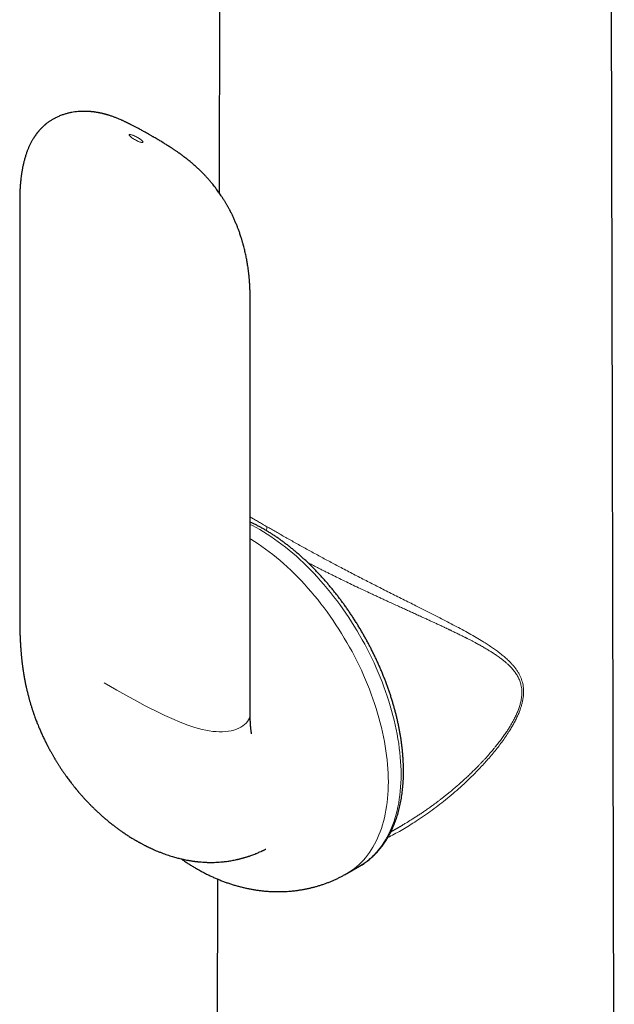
# Model space of a CAD drawing. Header units: millimetres. Extents: x 8 to 775, y 12 to 733.
# Tile 36 of 74: x 709 to 744, y 144 to 202. Entities that reach past the tile are written whole.
import ezdxf

# ---------------------------------------------------------------- set-up
doc = ezdxf.new("R2010")
doc.units = ezdxf.units.MM

msp = doc.modelspace()

# ---------------------------------------------------------------- linework, layer by layer
at = {"color": 7, "linetype": 'Continuous', "lineweight": 30}
for p, q in [((744.232, 123.914), (744, 232.438)), ((720.88, 228.274), (720.802, 191.577)), ((708.978, 191.089), (708.978, 166.511)), ((722.643, 160.734), (722.643, 185.312)), ((730.988, 153.732), (731.672, 154.126)), ((731.668, 154.125), (731.672, 154.127)), ((728.381, 151.26), (729.134, 151.694)), ((720.715, 150.927), (720.655, 123.092))]:
    msp.add_line(p, q, dxfattribs=at)
at = {"color": 252, "linetype": 'Continuous', "lineweight": 0, "flags": 128}
for points in [[(729.134, 151.694), (729.134, 151.695), (729.287, 151.788), (729.436, 151.888), (729.581, 151.995), (729.721, 152.108), (729.857, 152.229), (729.988, 152.356), (730.114, 152.49), (730.236, 152.63), (730.353, 152.776), (730.465, 152.929), (730.572, 153.088), (730.675, 153.253), (730.772, 153.425), (730.863, 153.602), (730.95, 153.784), (731.031, 153.972), (731.107, 154.166), (731.178, 154.365), (731.243, 154.57), (731.302, 154.779), (731.356, 154.993), (731.404, 155.212), (731.447, 155.436), (731.484, 155.664), (731.516, 155.896), (731.542, 156.133), (731.562, 156.373), (731.576, 156.618), (731.585, 156.866), (731.587, 157.117), (731.585, 157.372), (731.576, 157.63), (731.562, 157.891), (731.542, 158.155), (731.516, 158.421), (731.484, 158.69), (731.447, 158.961), (731.404, 159.234), (731.356, 159.509), (731.302, 159.785), (731.243, 160.063), (731.178, 160.343), (731.107, 160.623), (731.031, 160.904), (730.95, 161.186), (730.863, 161.469), (730.772, 161.752), (730.675, 162.035), (730.572, 162.318), (730.465, 162.601), (730.353, 162.883), (730.236, 163.165), (730.114, 163.446), (729.988, 163.725), (729.857, 164.004), (729.721, 164.281), (729.581, 164.557), (729.436, 164.831), (729.287, 165.102), (729.134, 165.372), (728.977, 165.639), (728.816, 165.904), (728.651, 166.166), (728.483, 166.426), (728.311, 166.682), (728.135, 166.935), (727.956, 167.184), (727.774, 167.43), (727.588, 167.672), (727.4, 167.91), (727.208, 168.145), (727.014, 168.374), (726.818, 168.6), (726.619, 168.821), (726.417, 169.037), (726.214, 169.249), (726.008, 169.455), (725.8, 169.656), (725.591, 169.852), (725.38, 170.043), (725.167, 170.228), (724.953, 170.407), (724.738, 170.581), (724.522, 170.748), (724.305, 170.91), (724.088, 171.065), (723.869, 171.214), (723.651, 171.357), (723.431, 171.494), (723.212, 171.624), (722.993, 171.747), (722.774, 171.863), (722.643, 171.93)], [(728.381, 151.26), (728.382, 151.26), (728.535, 151.353), (728.683, 151.453), (728.828, 151.56), (728.968, 151.674), (729.104, 151.794), (729.235, 151.921), (729.362, 152.055), (729.483, 152.195), (729.6, 152.342), (729.713, 152.495), (729.82, 152.654), (729.922, 152.819), (730.019, 152.99), (730.111, 153.167), (730.197, 153.35), (730.278, 153.538), (730.354, 153.732), (730.425, 153.931), (730.49, 154.135), (730.549, 154.344), (730.603, 154.558), (730.652, 154.778), (730.694, 155.001), (730.732, 155.229), (730.763, 155.462), (730.789, 155.698), (730.809, 155.939), (730.823, 156.183), (730.832, 156.431), (730.835, 156.683), (730.832, 156.937), (730.823, 157.195), (730.809, 157.456), (730.789, 157.72), (730.763, 157.986), (730.732, 158.255), (730.694, 158.526), (730.652, 158.799), (730.603, 159.074), (730.549, 159.351), (730.49, 159.629), (730.425, 159.908), (730.354, 160.188), (730.278, 160.47), (730.197, 160.752), (730.111, 161.034), (730.019, 161.317), (729.922, 161.6), (729.82, 161.883), (729.713, 162.166), (729.6, 162.448), (729.483, 162.73), (729.362, 163.011), (729.235, 163.291), (729.104, 163.569), (728.968, 163.847), (728.828, 164.122), (728.683, 164.396), (728.535, 164.668), (728.382, 164.937), (728.225, 165.205), (728.064, 165.47), (727.899, 165.732), (727.73, 165.991), (727.558, 166.247), (727.382, 166.5), (727.203, 166.75), (727.021, 166.995), (726.835, 167.238), (726.647, 167.476), (726.456, 167.71), (726.262, 167.94), (726.065, 168.165), (725.866, 168.386), (725.664, 168.603), (725.461, 168.814), (725.255, 169.02), (725.047, 169.222), (724.838, 169.418), (724.627, 169.608), (724.415, 169.793), (724.201, 169.972), (723.986, 170.146), (723.77, 170.314), (723.553, 170.475), (723.335, 170.631), (723.116, 170.78), (722.898, 170.923), (722.679, 171.059), (722.643, 171.081)], [(722.641, 160.734), (722.642, 160.691), (722.627, 160.575), (722.595, 160.463), (722.546, 160.358), (722.483, 160.258), (722.405, 160.165), (722.313, 160.078), (722.208, 159.999), (722.09, 159.926), (721.962, 159.862), (721.823, 159.805), (721.674, 159.756), (721.516, 159.716), (721.349, 159.686), (721.176, 159.664), (720.995, 159.652), (720.809, 159.65), (720.618, 159.658), (720.422, 159.677), (720.221, 159.705), (720.015, 159.743), (719.803, 159.791), (719.586, 159.847), (719.361, 159.912), (719.131, 159.986), (718.893, 160.069), (718.648, 160.161), (718.396, 160.261), (718.135, 160.37), (717.868, 160.488), (717.592, 160.614), (717.313, 160.746), (717.026, 160.886), (716.731, 161.035), (716.427, 161.191), (716.108, 161.359), (715.78, 161.536), (715.442, 161.721), (715.094, 161.914), (714.736, 162.115), (714.368, 162.324), (713.989, 162.542), (713.989, 162.542)]]:
    msp.add_lwpolyline(points, dxfattribs=at)
at = {"color": 7, "linetype": 'Continuous', "lineweight": 30}
for points, knots in [([(722.643, 185.313), (722.643, 185.361), (722.642, 185.455), (722.64, 185.592), (722.637, 185.718), (722.633, 185.831), (722.629, 185.928), (722.625, 186.008), (722.622, 186.074), (722.618, 186.129), (722.615, 186.18), (722.612, 186.232), (722.608, 186.293), (722.602, 186.369), (722.594, 186.459), (722.585, 186.558), (722.575, 186.662), (722.564, 186.769), (722.551, 186.876), (722.538, 186.98), (722.517, 187.139), (722.485, 187.349), (722.438, 187.622), (722.384, 187.894), (722.32, 188.175), (722.265, 188.393), (722.222, 188.549), (722.199, 188.634), (722.176, 188.712), (722.152, 188.791), (722.125, 188.879), (722.094, 188.978), (722.059, 189.084), (722.022, 189.192), (721.985, 189.295), (721.95, 189.391), (721.916, 189.48), (721.882, 189.567), (721.845, 189.661), (721.804, 189.76), (721.762, 189.859), (721.72, 189.956), (721.675, 190.055), (721.631, 190.151), (721.589, 190.239), (721.549, 190.32), (721.518, 190.383), (721.491, 190.435), (721.469, 190.479), (721.442, 190.529), (721.413, 190.585), (721.381, 190.644), (721.35, 190.702), (721.321, 190.753), (721.293, 190.803), (721.261, 190.86), (721.22, 190.929), (721.177, 191.002), (721.134, 191.073), (721.092, 191.14), (721.052, 191.204), (721.013, 191.265), (720.972, 191.328), (720.918, 191.41), (720.85, 191.509), (720.771, 191.622), (720.692, 191.731), (720.616, 191.832), (720.544, 191.926), (720.466, 192.025), (720.389, 192.121), (720.317, 192.207), (720.253, 192.281), (720.185, 192.36), (720.115, 192.439), (720.045, 192.515), (719.979, 192.586), (719.913, 192.656), (719.841, 192.73), (719.77, 192.802), (719.694, 192.877), (719.621, 192.947), (719.541, 193.023), (719.466, 193.093), (719.384, 193.166), (719.304, 193.237), (719.221, 193.309), (719.131, 193.385), (719.043, 193.458), (718.954, 193.529), (718.87, 193.596), (718.799, 193.651), (718.739, 193.696), (718.696, 193.729), (718.649, 193.763), (718.6, 193.8), (718.552, 193.835), (718.508, 193.866), (718.466, 193.896), (718.421, 193.928), (718.363, 193.969), (718.298, 194.015), (718.231, 194.06), (718.171, 194.101), (718.108, 194.143), (718.034, 194.191), (717.945, 194.249), (717.849, 194.311), (717.751, 194.373), (717.659, 194.43), (717.568, 194.487), (717.463, 194.551), (717.354, 194.616), (717.235, 194.687), (717.124, 194.753), (717.013, 194.818), (716.923, 194.87), (716.85, 194.912), (716.789, 194.948), (716.721, 194.987), (716.646, 195.03), (716.561, 195.078), (716.47, 195.129), (716.374, 195.184), (716.274, 195.239), (716.174, 195.294), (716.078, 195.347), (715.989, 195.395), (715.903, 195.441), (715.82, 195.485), (715.742, 195.526), (715.668, 195.564), (715.603, 195.597), (715.543, 195.628), (715.49, 195.654), (715.44, 195.679), (715.395, 195.701), (715.35, 195.723), (715.303, 195.746), (715.248, 195.772), (715.187, 195.8), (715.122, 195.83), (715.055, 195.861), (714.975, 195.896), (714.886, 195.934), (714.791, 195.973), (714.705, 196.008), (714.626, 196.038), (714.54, 196.07), (714.452, 196.102), (714.367, 196.131), (714.302, 196.152), (714.252, 196.168), (714.204, 196.182), (714.148, 196.199), (714.089, 196.216), (714.037, 196.23), (713.999, 196.24), (713.967, 196.248), (713.937, 196.256), (713.903, 196.264), (713.854, 196.275), (713.793, 196.289), (713.73, 196.302), (713.675, 196.313), (713.622, 196.323), (713.563, 196.333), (713.495, 196.344), (713.425, 196.354), (713.361, 196.362), (713.307, 196.368), (713.259, 196.373), (713.212, 196.378), (713.164, 196.382), (713.096, 196.387), (713.006, 196.392), (712.895, 196.396), (712.783, 196.396), (712.671, 196.394), (712.56, 196.39), (712.42, 196.38), (712.255, 196.362), (712.065, 196.332), (711.88, 196.294), (711.724, 196.253), (711.6, 196.215), (711.502, 196.182), (711.399, 196.144), (711.295, 196.102), (711.198, 196.058), (711.116, 196.018), (711.04, 195.979), (710.962, 195.936), (710.881, 195.888), (710.805, 195.84), (710.744, 195.799), (710.693, 195.764), (710.645, 195.729), (710.592, 195.689), (710.543, 195.65), (710.499, 195.614), (710.464, 195.584), (710.43, 195.554), (710.393, 195.521), (710.351, 195.482), (710.31, 195.443), (710.276, 195.409), (710.248, 195.38), (710.222, 195.353), (710.197, 195.326), (710.169, 195.296), (710.138, 195.261), (710.105, 195.223), (710.074, 195.186), (710.046, 195.151), (710.018, 195.115), (709.984, 195.071), (709.946, 195.021), (709.911, 194.972), (709.883, 194.93), (709.859, 194.896), (709.839, 194.865), (709.818, 194.833), (709.792, 194.791), (709.76, 194.739), (709.722, 194.674), (709.684, 194.607), (709.646, 194.535), (709.607, 194.459), (709.568, 194.377), (709.529, 194.293), (709.494, 194.211), (709.461, 194.132), (709.432, 194.059), (709.405, 193.986), (709.376, 193.907), (709.346, 193.816), (709.314, 193.718), (709.284, 193.615), (709.257, 193.52), (709.235, 193.437), (709.218, 193.369), (709.203, 193.307), (709.19, 193.25), (709.177, 193.189), (709.162, 193.12), (709.146, 193.042), (709.131, 192.961), (709.117, 192.882), (709.105, 192.809), (709.094, 192.741), (709.083, 192.673), (709.073, 192.597), (709.059, 192.496), (709.045, 192.374), (709.03, 192.237), (709.018, 192.106), (709.008, 191.972), (709.001, 191.862), (708.996, 191.78), (708.994, 191.73), (708.991, 191.681), (708.989, 191.635), (708.987, 191.586), (708.985, 191.531), (708.983, 191.465), (708.981, 191.389), (708.98, 191.3), (708.978, 191.2), (708.978, 191.129), (708.978, 191.091)], [0, 0, 0, 0, 0.006304, 0.012167, 0.017602, 0.022448, 0.026561, 0.029959, 0.032572, 0.034897, 0.036976, 0.038983, 0.041423, 0.044688, 0.048514, 0.05271, 0.057028, 0.061464, 0.065986, 0.070274, 0.074274, 0.085588, 0.096055, 0.107587, 0.118535, 0.130055, 0.133945, 0.137368, 0.140258, 0.143359, 0.146909, 0.150885, 0.155329, 0.159742, 0.163917, 0.167853, 0.171419, 0.174669, 0.178506, 0.182836, 0.186776, 0.190636, 0.194886, 0.198924, 0.202584, 0.205831, 0.208992, 0.210567, 0.212377, 0.214496, 0.216916, 0.219442, 0.221988, 0.224254, 0.226036, 0.228421, 0.231585, 0.235009, 0.237946, 0.240838, 0.243884, 0.246378, 0.248986, 0.252229, 0.257406, 0.262485, 0.267918, 0.272448, 0.276658, 0.281398, 0.286732, 0.290584, 0.294152, 0.29792, 0.302422, 0.306318, 0.309861, 0.313608, 0.317418, 0.321846, 0.325413, 0.329885, 0.333702, 0.338492, 0.341989, 0.346816, 0.351265, 0.355222, 0.360955, 0.365266, 0.369042, 0.374215, 0.376302, 0.378387, 0.380896, 0.38358, 0.386134, 0.388333, 0.390495, 0.392731, 0.395369, 0.399746, 0.402934, 0.405805, 0.409155, 0.412807, 0.417498, 0.423241, 0.428029, 0.43283, 0.437899, 0.442535, 0.449551, 0.45504, 0.461411, 0.467214, 0.472408, 0.47553, 0.478616, 0.482118, 0.48606, 0.490448, 0.495287, 0.500073, 0.505242, 0.510381, 0.515158, 0.519571, 0.523619, 0.527917, 0.531701, 0.535064, 0.538628, 0.541186, 0.54385, 0.546307, 0.548491, 0.550458, 0.552761, 0.555369, 0.558393, 0.561561, 0.564789, 0.568076, 0.573111, 0.577545, 0.581531, 0.585313, 0.588835, 0.593795, 0.597833, 0.600873, 0.602984, 0.605035, 0.607623, 0.611072, 0.613272, 0.615001, 0.616443, 0.617794, 0.61925, 0.621199, 0.624738, 0.627645, 0.630059, 0.632369, 0.634971, 0.638286, 0.641735, 0.644633, 0.646957, 0.649067, 0.651154, 0.653295, 0.655563, 0.660241, 0.66531, 0.670201, 0.675055, 0.67999, 0.684811, 0.693461, 0.701611, 0.709815, 0.718142, 0.722412, 0.726635, 0.731499, 0.736624, 0.741331, 0.745339, 0.748702, 0.752612, 0.756943, 0.761142, 0.764499, 0.766655, 0.769271, 0.772449, 0.775336, 0.777719, 0.779855, 0.781599, 0.783757, 0.78652, 0.789227, 0.791365, 0.793034, 0.794718, 0.796331, 0.798125, 0.800245, 0.80268, 0.804957, 0.806819, 0.808708, 0.811283, 0.814449, 0.817269, 0.819567, 0.821323, 0.82297, 0.824691, 0.826489, 0.829734, 0.833122, 0.836859, 0.840338, 0.844256, 0.848654, 0.852902, 0.857, 0.860975, 0.864595, 0.867818, 0.871757, 0.876172, 0.880935, 0.885932, 0.890902, 0.894453, 0.897671, 0.900545, 0.90307, 0.905766, 0.909027, 0.912726, 0.916471, 0.920235, 0.923687, 0.926564, 0.929544, 0.932987, 0.936792, 0.943398, 0.949484, 0.955193, 0.961009, 0.967443, 0.969766, 0.97199, 0.974113, 0.976134, 0.978138, 0.980614, 0.98346, 0.98681, 0.990674, 0.995067, 1, 1, 1, 1]), ([(729.133, 151.694), (729.16, 151.71), (729.229, 151.75), (729.337, 151.818), (729.457, 151.899), (729.574, 151.985), (729.689, 152.075), (729.801, 152.168), (729.91, 152.266), (730.017, 152.368), (730.121, 152.473), (730.221, 152.583), (730.32, 152.697), (730.415, 152.814), (730.507, 152.936), (730.596, 153.061), (730.682, 153.19), (730.765, 153.323), (730.845, 153.459), (730.921, 153.599), (730.994, 153.743), (731.064, 153.89), (731.131, 154.04), (731.194, 154.194), (731.254, 154.351), (731.311, 154.511), (731.364, 154.675), (731.414, 154.841), (731.46, 155.011), (731.502, 155.183), (731.541, 155.359), (731.577, 155.537), (731.609, 155.717), (731.637, 155.9), (731.662, 156.086), (731.683, 156.274), (731.7, 156.464), (731.714, 156.657), (731.724, 156.852), (731.731, 157.049), (731.734, 157.247), (731.734, 157.448), (731.73, 157.65), (731.722, 157.855), (731.711, 158.06), (731.696, 158.268), (731.678, 158.477), (731.656, 158.687), (731.631, 158.898), (731.602, 159.111), (731.57, 159.325), (731.534, 159.539), (731.495, 159.755), (731.452, 159.972), (731.406, 160.189), (731.357, 160.407), (731.304, 160.626), (731.248, 160.845), (731.188, 161.064), (731.126, 161.284), (731.06, 161.504), (730.991, 161.725), (730.918, 161.945), (730.843, 162.165), (730.764, 162.385), (730.683, 162.605), (730.598, 162.825), (730.51, 163.044), (730.42, 163.263), (730.326, 163.482), (730.23, 163.699), (730.13, 163.916), (730.028, 164.132), (729.923, 164.348), (729.815, 164.562), (729.705, 164.775), (729.592, 164.987), (729.476, 165.198), (729.358, 165.408), (729.238, 165.616), (729.114, 165.822), (728.989, 166.027), (728.861, 166.231), (728.731, 166.432), (728.598, 166.632), (728.464, 166.83), (728.327, 167.026), (728.188, 167.22), (728.047, 167.412), (727.904, 167.601), (727.759, 167.788), (727.613, 167.973), (727.464, 168.155), (727.314, 168.335), (727.162, 168.513), (727.008, 168.687), (726.853, 168.859), (726.696, 169.028), (726.538, 169.194), (726.379, 169.357), (726.218, 169.518), (726.056, 169.675), (725.893, 169.829), (725.728, 169.979), (725.563, 170.127), (725.396, 170.271), (725.228, 170.411), (725.06, 170.549), (724.891, 170.682), (724.721, 170.812), (724.55, 170.939), (724.379, 171.062), (724.207, 171.181), (724.035, 171.296), (723.862, 171.407), (723.689, 171.515), (723.515, 171.618), (723.342, 171.718), (723.168, 171.813), (722.994, 171.904), (722.82, 171.991), (722.703, 172.048), (722.644, 172.075), (722.643, 172.075)], [0, 0, 0, 0, 0.005236, 0.013301, 0.021367, 0.029436, 0.03751, 0.045591, 0.05368, 0.061781, 0.069894, 0.07802, 0.086162, 0.094319, 0.102493, 0.110685, 0.118893, 0.12712, 0.135363, 0.143624, 0.151901, 0.160195, 0.168503, 0.176826, 0.185162, 0.193511, 0.201871, 0.210241, 0.21862, 0.227007, 0.235402, 0.243803, 0.252209, 0.260619, 0.269034, 0.277451, 0.28587, 0.294292, 0.302714, 0.311137, 0.31956, 0.327983, 0.336405, 0.344827, 0.353247, 0.361666, 0.370084, 0.3785, 0.386915, 0.395328, 0.403739, 0.412148, 0.420555, 0.428961, 0.437365, 0.445767, 0.454167, 0.462565, 0.470962, 0.479357, 0.48775, 0.496142, 0.504533, 0.512922, 0.52131, 0.529696, 0.538081, 0.546466, 0.554849, 0.563232, 0.571613, 0.579994, 0.588374, 0.596754, 0.605133, 0.613512, 0.62189, 0.630269, 0.638647, 0.647025, 0.655403, 0.663781, 0.672159, 0.680538, 0.688917, 0.697297, 0.705677, 0.714058, 0.722439, 0.730821, 0.739204, 0.747588, 0.755974, 0.76436, 0.772747, 0.781136, 0.789527, 0.797918, 0.806312, 0.814706, 0.823103, 0.831501, 0.839902, 0.848304, 0.856707, 0.865113, 0.873521, 0.881931, 0.890343, 0.898757, 0.907173, 0.91559, 0.92401, 0.932431, 0.940855, 0.949279, 0.957705, 0.966132, 0.974561, 0.982989, 0.991419, 0.999848, 1, 1, 1, 1]), ([(708.978, 166.513), (708.978, 166.456), (708.978, 166.345), (708.979, 166.186), (708.981, 166.041), (708.983, 165.91), (708.985, 165.793), (708.988, 165.691), (708.99, 165.604), (708.992, 165.532), (708.994, 165.477), (708.995, 165.435), (708.996, 165.403), (708.997, 165.371), (708.999, 165.336), (709, 165.292), (709.003, 165.239), (709.005, 165.179), (709.008, 165.115), (709.011, 165.052), (709.014, 164.99), (709.018, 164.931), (709.021, 164.867), (709.025, 164.801), (709.03, 164.733), (709.033, 164.674), (709.037, 164.625), (709.04, 164.581), (709.043, 164.537), (709.047, 164.487), (709.052, 164.428), (709.057, 164.362), (709.063, 164.289), (709.07, 164.209), (709.078, 164.131), (709.085, 164.06), (709.09, 164.005), (709.095, 163.959), (709.1, 163.916), (709.105, 163.872), (709.11, 163.826), (709.115, 163.778), (709.122, 163.726), (709.128, 163.675), (709.134, 163.626), (709.14, 163.576), (709.147, 163.528), (709.152, 163.485), (709.157, 163.453), (709.161, 163.42), (709.167, 163.381), (709.173, 163.338), (709.179, 163.298), (709.185, 163.26), (709.192, 163.21), (709.201, 163.153), (709.211, 163.092), (709.22, 163.038), (709.228, 162.991), (709.235, 162.949), (709.241, 162.914), (709.247, 162.879), (709.254, 162.842), (709.261, 162.803), (709.267, 162.767), (709.274, 162.734), (709.28, 162.7), (709.287, 162.662), (709.295, 162.625), (709.302, 162.589), (709.309, 162.55), (709.319, 162.505), (709.328, 162.459), (709.337, 162.417), (709.346, 162.375), (709.356, 162.329), (709.37, 162.266), (709.387, 162.189), (709.409, 162.096), (709.431, 162.004), (709.455, 161.912), (709.479, 161.816), (709.504, 161.722), (709.528, 161.635), (709.548, 161.559), (709.57, 161.485), (709.592, 161.407), (709.617, 161.324), (709.643, 161.237), (709.671, 161.147), (709.699, 161.059), (709.725, 160.977), (709.747, 160.911), (709.766, 160.855), (709.784, 160.802), (709.803, 160.745), (709.828, 160.673), (709.862, 160.578), (709.901, 160.47), (709.944, 160.356), (709.983, 160.254), (710.026, 160.144), (710.071, 160.033), (710.117, 159.922), (710.163, 159.814), (710.208, 159.71), (710.258, 159.594), (710.31, 159.481), (710.364, 159.365), (710.416, 159.254), (710.459, 159.164), (710.491, 159.098), (710.514, 159.053), (710.533, 159.015), (710.549, 158.984), (710.565, 158.951), (710.585, 158.912), (710.607, 158.868), (710.628, 158.828), (710.647, 158.791), (710.669, 158.749), (710.697, 158.697), (710.728, 158.639), (710.76, 158.58), (710.789, 158.526), (710.821, 158.468), (710.856, 158.405), (710.895, 158.336), (710.937, 158.264), (710.977, 158.194), (711.013, 158.133), (711.042, 158.083), (711.071, 158.035), (711.105, 157.979), (711.141, 157.919), (711.179, 157.857), (711.218, 157.796), (711.257, 157.733), (711.297, 157.67), (711.34, 157.605), (711.382, 157.539), (711.423, 157.477), (711.457, 157.426), (711.488, 157.38), (711.522, 157.33), (711.562, 157.271), (711.606, 157.209), (711.667, 157.121), (711.742, 157.016), (711.829, 156.896), (711.911, 156.786), (711.989, 156.682), (712.053, 156.599), (712.106, 156.533), (712.147, 156.48), (712.193, 156.423), (712.233, 156.372), (712.265, 156.333), (712.285, 156.308), (712.304, 156.286), (712.325, 156.26), (712.353, 156.226), (712.384, 156.189), (712.414, 156.153), (712.443, 156.119), (712.475, 156.081), (712.509, 156.042), (712.54, 156.006), (712.579, 155.961), (712.626, 155.907), (712.683, 155.843), (712.74, 155.779), (712.795, 155.718), (712.855, 155.653), (712.91, 155.594), (712.97, 155.53), (713.03, 155.467), (713.091, 155.404), (713.154, 155.34), (713.216, 155.277), (713.283, 155.21), (713.344, 155.15), (713.405, 155.09), (713.465, 155.033), (713.523, 154.978), (713.584, 154.921), (713.638, 154.87), (713.69, 154.823), (713.732, 154.784), (713.772, 154.749), (713.811, 154.714), (713.853, 154.676), (713.901, 154.634), (713.955, 154.587), (714.007, 154.542), (714.052, 154.503), (714.094, 154.468), (714.136, 154.433), (714.18, 154.396), (714.239, 154.347), (714.315, 154.285), (714.405, 154.213), (714.494, 154.144), (714.575, 154.081), (714.659, 154.018), (714.739, 153.958), (714.822, 153.897), (714.9, 153.841), (714.976, 153.786), (715.058, 153.729), (715.147, 153.668), (715.241, 153.605), (715.333, 153.544), (715.429, 153.482), (715.526, 153.42), (715.622, 153.361), (715.71, 153.308), (715.778, 153.267), (715.835, 153.234), (715.883, 153.206), (715.932, 153.178), (715.981, 153.15), (716.032, 153.121), (716.083, 153.093), (716.137, 153.063), (716.198, 153.03), (716.266, 152.994), (716.335, 152.958), (716.4, 152.925), (716.454, 152.897), (716.501, 152.874), (716.541, 152.854), (716.588, 152.831), (716.637, 152.807), (716.682, 152.786), (716.717, 152.77), (716.747, 152.756), (716.813, 152.725), (716.924, 152.675), (717.076, 152.609), (717.238, 152.543), (717.398, 152.48), (717.56, 152.42), (717.718, 152.365), (717.877, 152.312), (718.025, 152.266), (718.164, 152.225), (718.293, 152.19), (718.42, 152.157), (718.545, 152.127), (718.674, 152.097), (718.806, 152.069), (718.917, 152.048), (718.997, 152.034), (719.06, 152.023), (719.124, 152.012), (719.195, 152.001), (719.266, 151.991), (719.332, 151.982), (719.389, 151.974), (719.436, 151.969), (719.486, 151.963), (719.537, 151.957), (719.59, 151.952), (719.686, 151.943), (719.82, 151.932), (720.009, 151.921), (720.208, 151.915), (720.413, 151.915), (720.609, 151.921), (720.798, 151.931), (720.969, 151.945), (721.118, 151.96), (721.246, 151.976), (721.375, 151.995), (721.505, 152.016), (721.637, 152.039), (721.763, 152.065), (721.868, 152.088), (721.952, 152.108), (722.019, 152.124), (722.086, 152.141), (722.155, 152.159), (722.226, 152.179), (722.297, 152.199), (722.367, 152.22), (722.434, 152.241), (722.495, 152.26), (722.562, 152.282), (722.641, 152.309), (722.746, 152.346), (722.857, 152.387), (722.965, 152.43), (723.065, 152.47), (723.17, 152.515), (723.261, 152.555), (723.329, 152.586), (723.374, 152.607), (723.423, 152.629), (723.476, 152.655), (723.527, 152.679), (723.558, 152.695), (723.571, 152.701)], [0, 0, 0, 0, 0.008087, 0.015595, 0.022478, 0.028699, 0.034225, 0.039176, 0.043336, 0.046691, 0.049432, 0.051239, 0.05274, 0.05401, 0.055717, 0.057742, 0.060242, 0.063218, 0.066321, 0.069335, 0.072259, 0.075091, 0.07783, 0.081334, 0.084616, 0.087449, 0.089801, 0.091681, 0.093708, 0.096077, 0.098871, 0.10202, 0.105522, 0.109323, 0.113379, 0.116713, 0.119468, 0.121181, 0.123311, 0.125555, 0.127563, 0.129803, 0.132356, 0.13502, 0.137143, 0.139263, 0.142125, 0.144065, 0.145371, 0.146708, 0.148681, 0.150927, 0.152821, 0.15443, 0.15635, 0.159829, 0.162605, 0.165012, 0.167463, 0.169249, 0.170999, 0.172516, 0.174184, 0.176219, 0.178032, 0.179303, 0.18082, 0.182805, 0.184673, 0.186071, 0.187833, 0.190147, 0.192381, 0.194364, 0.196052, 0.198197, 0.200821, 0.204814, 0.20888, 0.213743, 0.217549, 0.221705, 0.226829, 0.230436, 0.233718, 0.237081, 0.240504, 0.244278, 0.2483, 0.252299, 0.256326, 0.260141, 0.263414, 0.26529, 0.267691, 0.27053, 0.27296, 0.27733, 0.283268, 0.287423, 0.292736, 0.296954, 0.302095, 0.30767, 0.311805, 0.316596, 0.321684, 0.327215, 0.331796, 0.33745, 0.341916, 0.343996, 0.346237, 0.347964, 0.349141, 0.350489, 0.35233, 0.354473, 0.356295, 0.357756, 0.359581, 0.361954, 0.364806, 0.367531, 0.369985, 0.372195, 0.375397, 0.378542, 0.381734, 0.385291, 0.388059, 0.390181, 0.392196, 0.394765, 0.39786, 0.400549, 0.403365, 0.406404, 0.409304, 0.41222, 0.415627, 0.418532, 0.420977, 0.422903, 0.425149, 0.428112, 0.431272, 0.434136, 0.440706, 0.446562, 0.451622, 0.456806, 0.461894, 0.464156, 0.466826, 0.469787, 0.472801, 0.474474, 0.47571, 0.476633, 0.477907, 0.479631, 0.481865, 0.483606, 0.485202, 0.487229, 0.489469, 0.491301, 0.492834, 0.496498, 0.499842, 0.502959, 0.506741, 0.509605, 0.513392, 0.516453, 0.520048, 0.523718, 0.526867, 0.53082, 0.534247, 0.538177, 0.541209, 0.54444, 0.54805, 0.550853, 0.554516, 0.557028, 0.559309, 0.561372, 0.563451, 0.565671, 0.56818, 0.571218, 0.574269, 0.576497, 0.57848, 0.580868, 0.583232, 0.585361, 0.590248, 0.595191, 0.599408, 0.604033, 0.607761, 0.612213, 0.61637, 0.620426, 0.623937, 0.627986, 0.63271, 0.637274, 0.642032, 0.646332, 0.651532, 0.656365, 0.660384, 0.664349, 0.666321, 0.668659, 0.671197, 0.67348, 0.675791, 0.678446, 0.68082, 0.683584, 0.687175, 0.690384, 0.693376, 0.696411, 0.698086, 0.699909, 0.702122, 0.704728, 0.706779, 0.708357, 0.709598, 0.710978, 0.717594, 0.724977, 0.73199, 0.739789, 0.746779, 0.75392, 0.761051, 0.768077, 0.773711, 0.779494, 0.785035, 0.790381, 0.795833, 0.801818, 0.807559, 0.810051, 0.812212, 0.815557, 0.818247, 0.821315, 0.824567, 0.82669, 0.828546, 0.830536, 0.83295, 0.83499, 0.837258, 0.845018, 0.851779, 0.860851, 0.869704, 0.877139, 0.884921, 0.892868, 0.897985, 0.903155, 0.908383, 0.913677, 0.919064, 0.924377, 0.929139, 0.9319, 0.934613, 0.937322, 0.940094, 0.94316, 0.945973, 0.948891, 0.951778, 0.954274, 0.956417, 0.96013, 0.964126, 0.96958, 0.974067, 0.977772, 0.982382, 0.987525, 0.989469, 0.991276, 0.993399, 0.995771, 0.998312, 1, 1, 1, 1]), ([(722.731, 159.526), (722.731, 159.526), (722.73, 159.526), (722.727, 159.541), (722.722, 159.567), (722.716, 159.6), (722.71, 159.638), (722.704, 159.679), (722.697, 159.727), (722.691, 159.777), (722.686, 159.827), (722.681, 159.875), (722.676, 159.923), (722.672, 159.97), (722.668, 160.014), (722.666, 160.051), (722.663, 160.086), (722.661, 160.126), (722.658, 160.172), (722.655, 160.218), (722.653, 160.264), (722.651, 160.308), (722.65, 160.351), (722.648, 160.396), (722.647, 160.443), (722.645, 160.498), (722.644, 160.564), (722.643, 160.645), (722.643, 160.703), (722.643, 160.735)], [0, 0, 0, 0, 0.030853, 0.07664, 0.127005, 0.171827, 0.210568, 0.256637, 0.298237, 0.344375, 0.388041, 0.421632, 0.457597, 0.495965, 0.529624, 0.5552, 0.57536, 0.603655, 0.638242, 0.670415, 0.699069, 0.73029, 0.757025, 0.785129, 0.816505, 0.848518, 0.889981, 0.940611, 1, 1, 1, 1]), ([(718.563, 152.123), (718.595, 152.1), (718.692, 152.031), (718.857, 151.921), (719.057, 151.792), (719.258, 151.667), (719.393, 151.588), (719.46, 151.549)], [0, 0, 0, 0, 0.10993, 0.333771, 0.557342, 0.780533, 1, 1, 1, 1]), ([(719.46, 151.549), (719.504, 151.524), (719.616, 151.46), (719.797, 151.361), (720.004, 151.253), (720.212, 151.151), (720.421, 151.053), (720.631, 150.961), (720.842, 150.873), (721.053, 150.791), (721.265, 150.714), (721.477, 150.642), (721.689, 150.576), (721.901, 150.514), (722.114, 150.458), (722.326, 150.407), (722.538, 150.362), (722.75, 150.321), (722.961, 150.286), (723.172, 150.256), (723.383, 150.231), (723.593, 150.211), (723.802, 150.196), (724.011, 150.187), (724.219, 150.182), (724.426, 150.182), (724.632, 150.188), (724.837, 150.198), (725.041, 150.213), (725.244, 150.233), (725.446, 150.259), (725.646, 150.288), (725.845, 150.323), (726.043, 150.363), (726.239, 150.407), (726.433, 150.456), (726.626, 150.51), (726.817, 150.568), (727.006, 150.631), (727.193, 150.698), (727.378, 150.77), (727.561, 150.847), (727.742, 150.928), (727.921, 151.013), (728.097, 151.102), (728.25, 151.185), (728.344, 151.239), (728.381, 151.26)], [0, 0, 0, 0, 0.016152, 0.041048, 0.065904, 0.090663, 0.115312, 0.139845, 0.164252, 0.188527, 0.212666, 0.236664, 0.260519, 0.284229, 0.307795, 0.331217, 0.354496, 0.377636, 0.400639, 0.423509, 0.44625, 0.468866, 0.491362, 0.513742, 0.536012, 0.558176, 0.580239, 0.602206, 0.624083, 0.645873, 0.667582, 0.689215, 0.710775, 0.732268, 0.753698, 0.775069, 0.796385, 0.817651, 0.838871, 0.860049, 0.881188, 0.902292, 0.923366, 0.944413, 0.965437, 0.986441, 1, 1, 1, 1])]:
    msp.add_open_spline(points, degree=3, knots=knots, dxfattribs=at)
at = {"color": 252, "linetype": 'Continuous', "lineweight": 0}
for points, knots in [([(715.783, 194.732), (715.714, 194.774), (715.611, 194.838), (715.512, 194.923), (715.476, 194.97), (715.466, 194.995), (715.468, 195.008), (715.473, 195.014), (715.478, 195.019), (715.486, 195.022), (715.498, 195.025), (715.52, 195.026), (715.613, 195.013), (715.772, 194.951), (715.979, 194.846), (716.147, 194.736), (716.246, 194.652), (716.282, 194.605), (716.292, 194.58), (716.29, 194.567), (716.285, 194.56), (716.28, 194.556), (716.272, 194.553), (716.26, 194.55), (716.238, 194.549), (716.145, 194.562), (715.985, 194.624), (715.857, 194.693), (715.783, 194.732)], [0, 0, 0, 0, 0.125137, 0.18771, 0.218996, 0.234487, 0.242531, 0.246418, 0.250156, 0.253895, 0.257782, 0.265827, 0.281317, 0.374869, 0.500006, 0.625141, 0.687712, 0.718997, 0.734487, 0.742532, 0.746418, 0.750156, 0.753895, 0.757782, 0.765826, 0.781316, 0.874865, 1, 1, 1, 1]), ([(722.643, 172.372), (722.655, 172.365), (722.736, 172.318), (722.899, 172.223), (723.131, 172.088), (723.376, 171.947), (723.547, 171.848), (723.633, 171.799)], [0, 0, 0, 0, 0.040348, 0.279941, 0.519285, 0.759088, 1, 1, 1, 1]), ([(723.6, 171.567), (723.604, 171.58), (723.614, 171.615), (723.625, 171.67), (723.632, 171.734), (723.633, 171.777), (723.633, 171.799)], [0, 0, 0, 0, 0.166808, 0.423105, 0.699784, 1, 1, 1, 1]), ([(723.633, 171.799), (723.722, 171.748), (723.9, 171.646), (724.176, 171.488), (724.46, 171.327), (724.751, 171.162), (725.049, 170.994), (725.354, 170.823), (725.666, 170.65), (725.983, 170.475), (726.303, 170.299), (726.627, 170.123), (726.952, 169.947), (727.279, 169.772), (727.609, 169.596), (727.954, 169.414), (728.312, 169.225), (728.684, 169.032), (729.053, 168.841), (729.42, 168.652), (729.786, 168.465), (730.15, 168.28), (730.524, 168.091), (730.909, 167.897), (731.304, 167.699), (731.695, 167.502), (732.083, 167.308), (732.5, 167.099), (732.945, 166.876), (733.416, 166.638), (733.879, 166.403), (734.334, 166.168), (734.777, 165.935), (735.21, 165.704), (735.631, 165.471), (736.043, 165.235), (736.397, 165.023), (736.696, 164.834), (736.944, 164.671), (737.185, 164.504), (737.418, 164.332), (737.643, 164.154), (737.858, 163.968), (738.04, 163.792), (738.193, 163.629), (738.318, 163.48), (738.434, 163.324), (738.541, 163.159), (738.63, 162.995), (738.702, 162.832), (738.759, 162.673), (738.804, 162.506), (738.835, 162.333), (738.852, 162.153), (738.855, 161.967), (738.843, 161.777), (738.817, 161.584), (738.777, 161.389), (738.724, 161.192), (738.661, 160.995), (738.582, 160.786), (738.487, 160.566), (738.376, 160.336), (738.254, 160.108), (738.124, 159.882), (737.967, 159.628), (737.782, 159.347), (737.565, 159.043), (737.34, 158.745), (737.107, 158.453), (736.866, 158.167), (736.62, 157.886), (736.32, 157.558), (735.962, 157.186), (735.542, 156.775), (735.111, 156.376), (734.671, 155.99), (734.226, 155.62), (733.777, 155.267), (733.323, 154.929), (732.863, 154.606), (732.421, 154.312), (731.996, 154.047), (731.59, 153.808), (731.193, 153.586), (730.928, 153.451), (730.802, 153.387)], [0, 0, 0, 0, 0.01105, 0.02202, 0.032942, 0.043845, 0.054761, 0.065718, 0.076743, 0.08779, 0.098804, 0.109798, 0.120786, 0.131794, 0.142841, 0.153946, 0.166407, 0.178842, 0.191251, 0.203643, 0.216041, 0.228458, 0.240906, 0.254647, 0.26845, 0.282312, 0.296159, 0.30997, 0.327516, 0.345045, 0.362573, 0.380113, 0.39768, 0.414969, 0.432308, 0.44971, 0.467191, 0.47857, 0.489948, 0.501328, 0.512714, 0.524117, 0.535549, 0.546979, 0.554959, 0.562934, 0.570914, 0.57892, 0.586979, 0.593722, 0.60045, 0.607162, 0.613878, 0.62064, 0.627419, 0.63414, 0.64084, 0.647553, 0.654309, 0.661053, 0.66775, 0.675755, 0.683751, 0.69176, 0.699789, 0.707806, 0.719192, 0.73052, 0.741812, 0.75308, 0.764335, 0.775584, 0.786831, 0.804473, 0.822137, 0.839819, 0.857464, 0.875025, 0.892202, 0.909322, 0.926399, 0.943446, 0.957898, 0.97235, 0.986815, 1, 1, 1, 1]), ([(731.672, 154.127), (731.735, 154.164), (731.911, 154.265), (732.146, 154.408), (732.379, 154.555), (732.565, 154.675), (732.755, 154.8), (732.949, 154.931), (733.142, 155.065), (733.327, 155.196), (733.493, 155.316), (733.643, 155.427), (733.787, 155.535), (733.935, 155.649), (734.088, 155.768), (734.236, 155.885), (734.375, 155.997), (734.492, 156.093), (734.601, 156.183), (734.704, 156.27), (734.817, 156.366), (734.932, 156.466), (735.041, 156.561), (735.119, 156.63), (735.17, 156.676), (735.199, 156.702), (735.225, 156.726), (735.25, 156.748), (735.272, 156.768), (735.297, 156.791), (735.386, 156.871), (735.534, 157.008), (735.731, 157.196), (735.912, 157.372), (736.076, 157.537), (736.198, 157.661), (736.285, 157.752), (736.342, 157.812), (736.4, 157.873), (736.456, 157.933), (736.511, 157.992), (736.629, 158.12), (736.761, 158.268), (736.906, 158.434), (737.001, 158.546), (737.1, 158.664), (737.231, 158.824), (737.39, 159.025), (737.564, 159.255), (737.724, 159.477), (737.844, 159.653), (737.931, 159.787), (737.991, 159.881), (738.049, 159.975), (738.105, 160.068), (738.158, 160.16), (738.209, 160.25), (738.284, 160.387), (738.377, 160.57), (738.464, 160.764), (738.526, 160.917), (738.57, 161.033), (738.608, 161.147), (738.642, 161.259), (738.675, 161.381), (738.704, 161.512), (738.728, 161.652), (738.743, 161.789), (738.752, 161.939), (738.75, 162.1), (738.732, 162.272), (738.703, 162.423), (738.667, 162.554), (738.628, 162.669), (738.581, 162.781), (738.527, 162.891), (738.467, 162.999), (738.399, 163.104), (738.324, 163.21), (738.241, 163.315), (738.15, 163.42), (738.051, 163.524), (737.962, 163.611), (737.887, 163.68), (737.828, 163.733), (737.767, 163.785), (737.704, 163.838), (737.638, 163.891), (737.57, 163.944), (737.49, 164.005), (737.397, 164.074), (737.29, 164.15), (737.185, 164.221), (737.06, 164.304), (736.91, 164.4), (736.722, 164.515), (736.519, 164.635), (736.36, 164.726), (736.251, 164.786), (736.198, 164.815), (736.145, 164.844), (736.09, 164.874), (736.034, 164.904), (735.948, 164.95), (735.831, 165.013), (735.673, 165.095), (735.553, 165.157), (735.476, 165.196), (735.452, 165.208), (735.427, 165.221), (735.401, 165.234), (735.377, 165.246), (735.332, 165.269), (735.259, 165.305), (735.162, 165.353), (735.059, 165.404), (734.952, 165.457), (734.839, 165.511), (734.728, 165.565), (734.626, 165.614), (734.543, 165.654), (734.476, 165.685), (734.425, 165.71), (734.371, 165.736), (734.31, 165.764), (734.242, 165.797), (734.172, 165.829), (734.055, 165.884), (733.895, 165.959), (733.692, 166.054), (733.498, 166.143), (733.298, 166.235), (733.068, 166.341), (732.809, 166.459), (732.535, 166.584), (732.315, 166.685), (732.146, 166.762), (732.026, 166.816), (731.906, 166.871), (731.787, 166.925), (731.669, 166.979), (731.551, 167.033), (731.368, 167.116), (731.121, 167.229), (730.839, 167.358), (730.591, 167.472), (730.377, 167.571), (730.163, 167.67), (729.94, 167.773), (729.644, 167.911), (729.28, 168.082), (728.86, 168.281), (728.45, 168.478), (728.05, 168.671), (727.72, 168.832), (727.459, 168.961), (727.262, 169.059), (727.068, 169.156), (726.876, 169.252), (726.686, 169.348), (726.499, 169.444), (726.29, 169.551), (726.144, 169.626), (726.06, 169.669)], [0, 0, 0, 0, 0.007838, 0.021691, 0.029403, 0.037234, 0.045289, 0.053568, 0.06207, 0.070242, 0.077634, 0.083723, 0.09006, 0.096644, 0.103477, 0.110557, 0.116495, 0.122305, 0.126621, 0.131348, 0.136493, 0.142295, 0.147386, 0.151765, 0.153232, 0.154598, 0.155862, 0.157025, 0.158087, 0.159048, 0.160534, 0.170701, 0.180297, 0.189171, 0.197323, 0.204752, 0.207555, 0.210534, 0.21347, 0.216365, 0.219218, 0.222028, 0.234716, 0.24008, 0.24526, 0.250255, 0.256339, 0.267115, 0.277331, 0.286993, 0.296105, 0.300071, 0.304106, 0.308061, 0.311938, 0.315738, 0.31946, 0.323107, 0.332753, 0.341855, 0.346536, 0.351209, 0.355782, 0.360261, 0.364652, 0.370394, 0.376084, 0.381705, 0.387273, 0.39477, 0.402334, 0.41, 0.415516, 0.421126, 0.426876, 0.432776, 0.438666, 0.444693, 0.450947, 0.457437, 0.464167, 0.471145, 0.478375, 0.482126, 0.485858, 0.489684, 0.493603, 0.497616, 0.501724, 0.505927, 0.51186, 0.517974, 0.52427, 0.529411, 0.538799, 0.548796, 0.559402, 0.570617, 0.573278, 0.575888, 0.578563, 0.581305, 0.584113, 0.586987, 0.594022, 0.601424, 0.610151, 0.611328, 0.612513, 0.613705, 0.614906, 0.616115, 0.617238, 0.62136, 0.626433, 0.63091, 0.635933, 0.641427, 0.646597, 0.651281, 0.655479, 0.658032, 0.660365, 0.662478, 0.66541, 0.668597, 0.671732, 0.674816, 0.684283, 0.693227, 0.701648, 0.709778, 0.719348, 0.731459, 0.743094, 0.754252, 0.759272, 0.764291, 0.769263, 0.774187, 0.779064, 0.783894, 0.788676, 0.801584, 0.814138, 0.822889, 0.83146, 0.839854, 0.848379, 0.858014, 0.874854, 0.891236, 0.907171, 0.922671, 0.937748, 0.945416, 0.953027, 0.960565, 0.968032, 0.97543, 0.982763, 0.990032, 1, 1, 1, 1])]:
    msp.add_open_spline(points, degree=3, knots=knots, dxfattribs=at)

doc.saveas('drawing.dxf')
